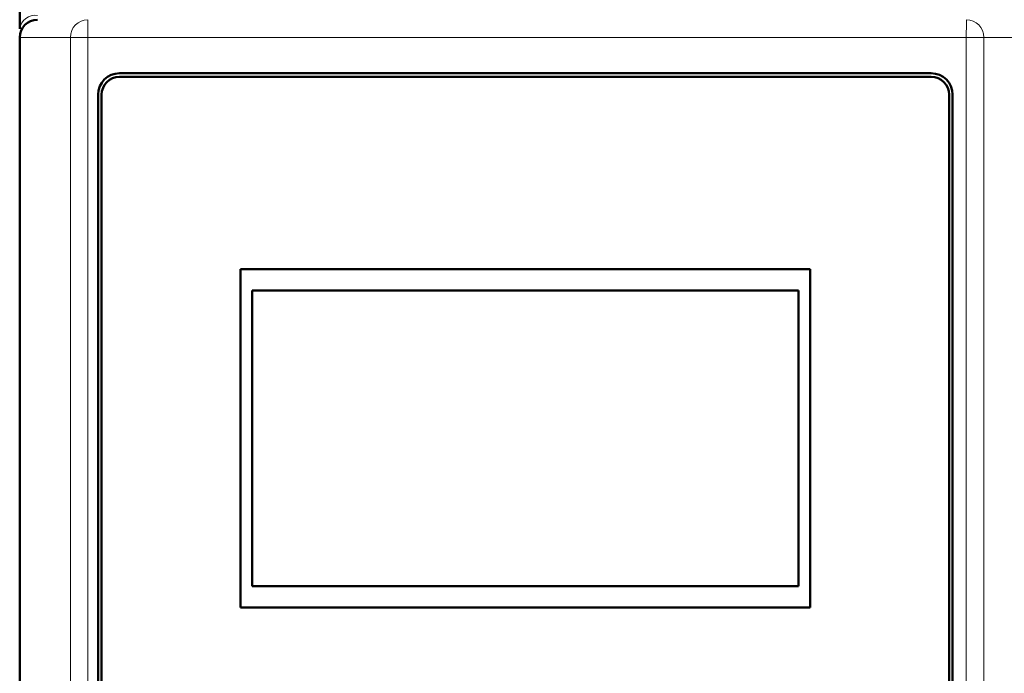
# Model space of a CAD drawing. Header units: millimetres. Extents: x 0 to 420, y 0 to 297.
# Tile 6 of 10: x 74 to 96, y 190 to 205. Entities that reach past the tile are written whole.
import ezdxf

# ---------------------------------------------------------------- set-up
doc = ezdxf.new("R2010")
doc.units = ezdxf.units.MM

msp = doc.modelspace()

# ---------------------------------------------------------------- linework, layer by layer
at = {"color": 7, "linetype": 'Continuous', "lineweight": 50}
for p, q in [((74.11, 208.627), (74.11, 204.666)), ((74.11, 204.471), (74.11, 133.183)), ((76.35, 203.667), (94.59, 203.667)), ((94.59, 203.587), (76.35, 203.587)), ((75.87, 180.587), (75.87, 203.187)), ((75.95, 203.187), (75.95, 180.587)), ((94.99, 180.587), (94.99, 203.187)), ((95.07, 203.187), (95.07, 180.587)), ((79.07, 199.267), (91.87, 199.267)), ((79.07, 191.667), (79.07, 199.267)), ((91.87, 199.267), (91.87, 191.667)), ((79.33, 192.143), (79.33, 198.791)), ((79.33, 198.791), (91.61, 198.791)), ((91.61, 198.791), (91.61, 192.143)), ((91.61, 192.143), (79.33, 192.143)), ((91.87, 191.667), (79.07, 191.667))]:
    msp.add_line(p, q, dxfattribs=at)
at = {"color": 9, "linetype": 'Continuous', "lineweight": 18}
for p, q in [((74.11, 204.471), (74.116, 204.471)), ((74.116, 133.183), (74.116, 204.471)), ((74.116, 204.471), (75.248, 204.471)), ((75.248, 204.471), (75.642, 204.471)), ((75.248, 204.471), (75.248, 174.112)), ((75.642, 204.471), (95.377, 204.471)), ((75.642, 204.471), (75.642, 174.067)), ((95.377, 174.067), (95.377, 204.471)), ((95.377, 204.471), (95.771, 204.471)), ((95.771, 174.112), (95.771, 204.471)), ((95.771, 204.471), (96.91, 204.471))]:
    msp.add_line(p, q, dxfattribs=at)
for centre, radius, start, end in [((74.467, 204.609), 0.362, 83.1954, 170.9832), ((74.513, 204.474), 0.397, 90.4992, 180.4906), ((75.645, 204.474), 0.397, 90.4992, 180.4906), ((95.374, 204.474), 0.397, 359.5094, 89.5008)]:
    msp.add_arc(centre, radius, start, end, dxfattribs=at)
at = {"color": 7, "linetype": 'Continuous', "lineweight": 50}
for centre, radius, start, end in [((74.51, 204.471), 0.4, 90, 180), ((76.35, 203.187), 0.48, 90, 180), ((76.35, 203.187), 0.4, 90, 180), ((94.59, 203.187), 0.48, 0, 90), ((94.59, 203.187), 0.4, 0, 90)]:
    msp.add_arc(centre, radius, start, end, dxfattribs=at)
at = {"color": 9, "linetype": 'Continuous', "lineweight": 18}
for points in [[(75.642, 204.871), (75.642, 204.865), (75.642, 204.853), (75.642, 204.76), (75.642, 204.628), (75.642, 204.523), (75.642, 204.471)], [(95.377, 204.471), (95.377, 204.523), (95.377, 204.628), (95.378, 204.76), (95.378, 204.853), (95.378, 204.865), (95.378, 204.871)]]:
    msp.add_open_spline(points, degree=3, dxfattribs=at)

doc.saveas('drawing.dxf')
